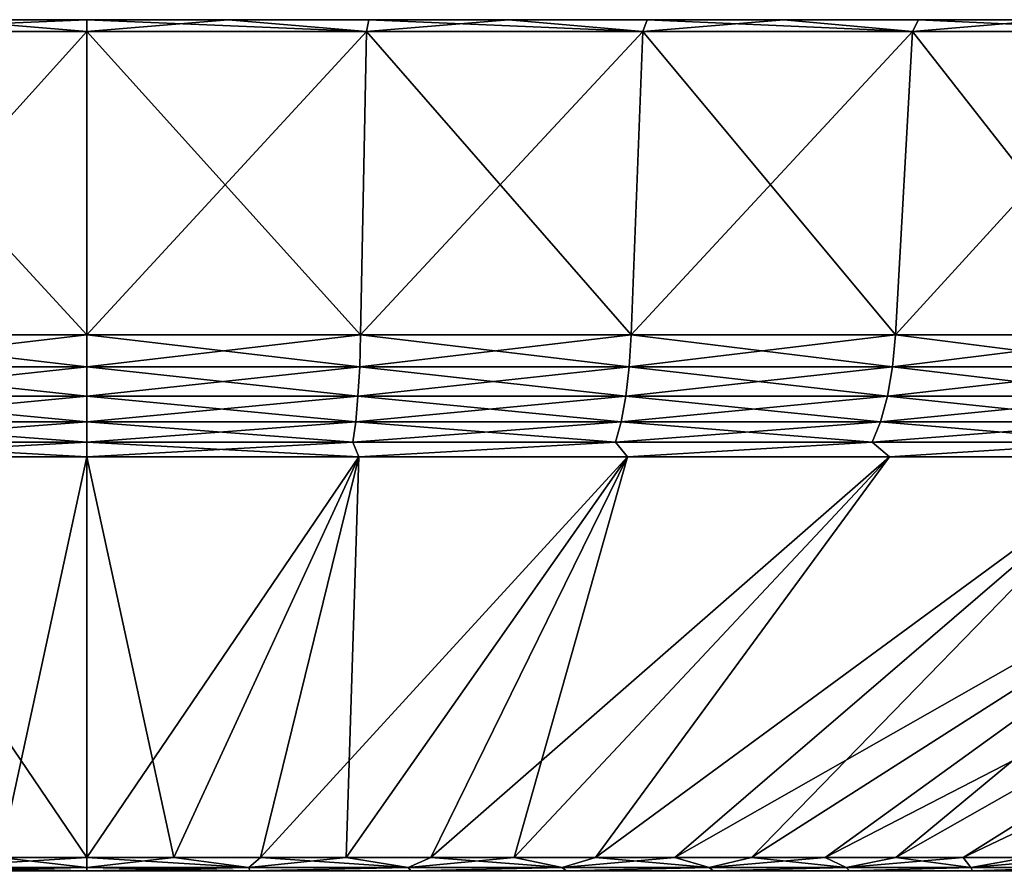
# Model space of a CAD drawing. Header units: metres. Extents: x -109 to 109, y -108 to 40.
# Tile 106 of 230: x -77 to -65, y 29 to 40. Entities that reach past the tile are written whole.
import ezdxf

# ---------------------------------------------------------------- set-up
doc = ezdxf.new("R2010")
doc.units = ezdxf.units.M
doc.layers.add('solid_K_24_42_17_000C74_XXXX', color=7, linetype='CONTINUOUS')

msp = doc.modelspace()

# ---------------------------------------------------------------- linework, layer by layer
at = {"layer": 'solid_K_24_42_17_000C74_XXXX'}
for points in [[(-80.013855, 39.849998, -32.309486), (-76.5, 40, -31.649307), (-76.5, 39.849998, -32.5)], [(-78.274544, 40, -31.59952), (-76.5, 40, -31.649307), (-80.013855, 39.849998, -32.309486)], [(-78.274544, 40, 31.59952), (-80.013855, 39.849998, 32.309486), (-76.5, 39.849998, 32.5)], [(-78.274544, 40, -31.59952), (-76.5, 40, 31.649307), (-76.5, 40, -31.649307)], [(-78.274544, 40, 31.59952), (-76.5, 39.849998, 32.5), (-76.5, 40, 31.649307)], [(-78.274544, 40, 31.59952), (-76.5, 40, 31.649307), (-78.274544, 40, -31.59952)], [(-76.5, 40, -31.649307), (-76.5, 40, 31.649307), (-74.725456, 40, 31.59952)], [(-72.986145, 39.849998, 32.309486), (-74.725456, 40, 31.59952), (-76.5, 40, 31.649307)], [(-76.5, 39.849998, 32.5), (-72.986145, 39.849998, 32.309486), (-76.5, 40, 31.649307)], [(-76.5, 40, -31.649307), (-74.725456, 40, 31.59952), (-74.725456, 40, -31.59952)], [(-76.5, 39.849998, -32.5), (-76.5, 40, -31.649307), (-74.725456, 40, -31.59952)], [(-72.986145, 39.849998, -32.309486), (-76.5, 39.849998, -32.5), (-74.725456, 40, -31.59952)], [(-74.725456, 40, -31.59952), (-74.725456, 40, 31.59952), (-72.956474, 40, 31.450308)], [(-72.986145, 39.849998, 32.309486), (-72.956474, 40, 31.450308), (-74.725456, 40, 31.59952)], [(-74.725456, 40, -31.59952), (-72.956474, 40, 31.450308), (-72.956474, 40, -31.450308)], [(-72.986145, 39.849998, -32.309486), (-74.725456, 40, -31.59952), (-72.956474, 40, -31.450308)], [(-72.986145, 39.849998, 32.309486), (-69.513466, 39.849998, 31.74017), (-72.956474, 40, 31.450308)], [(-72.986145, 39.849998, -32.309486), (-72.956474, 40, -31.450308), (-71.198578, 40, -31.202137)], [(-69.513466, 39.849998, -31.74017), (-72.986145, 39.849998, -32.309486), (-71.198578, 40, -31.202137)], [(-72.956474, 40, -31.450308), (-72.956474, 40, 31.450308), (-71.198578, 40, 31.202137)], [(-69.513466, 39.849998, 31.74017), (-71.198578, 40, 31.202137), (-72.956474, 40, 31.450308)], [(-72.956474, 40, -31.450308), (-71.198578, 40, 31.202137), (-71.198578, 40, -31.202137)], [(-71.198578, 40, -31.202137), (-71.198578, 40, 31.202137), (-69.457344, 40, 30.855782)], [(-69.513466, 39.849998, 31.74017), (-69.457344, 40, 30.855782), (-71.198578, 40, 31.202137)], [(-71.198578, 40, -31.202137), (-69.457344, 40, 30.855782), (-69.457344, 40, -30.855782)], [(-69.513466, 39.849998, -31.74017), (-71.198578, 40, -31.202137), (-69.457344, 40, -30.855782)], [(-69.513466, 39.849998, 31.74017), (-66.122681, 39.849998, 30.798723), (-69.457344, 40, 30.855782)], [(-69.513466, 39.849998, -31.74017), (-69.457344, 40, -30.855782), (-67.73835, 40, -30.412367)], [(-66.122681, 39.849998, -30.798723), (-69.513466, 39.849998, -31.74017), (-67.73835, 40, -30.412367)], [(-69.457344, 40, -30.855782), (-69.457344, 40, 30.855782), (-67.73835, 40, 30.412367)], [(-66.122681, 39.849998, 30.798723), (-67.73835, 40, 30.412367), (-69.457344, 40, 30.855782)], [(-69.457344, 40, -30.855782), (-67.73835, 40, 30.412367), (-67.73835, 40, -30.412367)], [(-67.73835, 40, -30.412367), (-67.73835, 40, 30.412367), (-66.046799, 40, 29.873217)], [(-66.122681, 39.849998, 30.798723), (-66.046799, 40, 29.873217), (-67.73835, 40, 30.412367)], [(-67.73835, 40, -30.412367), (-66.046799, 40, 29.873217), (-66.046799, 40, -29.873217)], [(-66.122681, 39.849998, -30.798723), (-67.73835, 40, -30.412367), (-66.046799, 40, -29.873217)], [(-66.122681, 39.849998, 30.798723), (-62.853569, 39.849998, 29.496185), (-66.046799, 40, 29.873217)], [(-66.122681, 39.849998, -30.798723), (-66.046799, 40, -29.873217), (-64.38842, 40, -29.240183)], [(-62.853569, 39.849998, -29.496185), (-66.122681, 39.849998, -30.798723), (-64.38842, 40, -29.240183)], [(-66.046799, 40, -29.873217), (-66.046799, 40, 29.873217), (-64.38842, 40, 29.240183)], [(-62.853569, 39.849998, 29.496185), (-64.38842, 40, 29.240183), (-66.046799, 40, 29.873217)], [(-66.046799, 40, -29.873217), (-64.38842, 40, 29.240183), (-64.38842, 40, -29.240183)], [(-79.941177, 36.037159, -31.641119), (-80.013855, 39.849998, -32.309486), (-76.5, 39.849998, -32.5)], [(-80.013855, 39.849998, 32.309486), (-76.5, 36.037159, 31.827694), (-76.5, 39.849998, 32.5)], [(-79.941177, 36.037159, 31.641119), (-76.5, 36.037159, 31.827694), (-80.013855, 39.849998, 32.309486)], [(-79.941177, 36.037159, -31.641119), (-76.5, 39.849998, -32.5), (-76.5, 36.037159, -31.827694)], [(-76.5, 36.037159, -31.827694), (-76.5, 39.849998, -32.5), (-72.986145, 39.849998, -32.309486)], [(-73.058823, 36.037159, -31.641119), (-76.5, 36.037159, -31.827694), (-72.986145, 39.849998, -32.309486)], [(-73.058823, 36.037159, 31.641119), (-72.986145, 39.849998, 32.309486), (-76.5, 39.849998, 32.5)], [(-76.5, 36.037159, 31.827694), (-73.058823, 36.037159, 31.641119), (-76.5, 39.849998, 32.5)], [(-73.058823, 36.037159, -31.641119), (-72.986145, 39.849998, -32.309486), (-69.513466, 39.849998, -31.74017)], [(-69.65799, 36.037159, -31.08358), (-73.058823, 36.037159, -31.641119), (-69.513466, 39.849998, -31.74017)], [(-73.058823, 36.037159, 31.641119), (-69.65799, 36.037159, 31.08358), (-72.986145, 39.849998, 32.309486)], [(-69.65799, 36.037159, 31.08358), (-69.513466, 39.849998, 31.74017), (-72.986145, 39.849998, 32.309486)], [(-69.65799, 36.037159, -31.08358), (-69.513466, 39.849998, -31.74017), (-66.122681, 39.849998, -30.798723)], [(-66.337372, 36.037159, -30.161615), (-69.65799, 36.037159, -31.08358), (-66.122681, 39.849998, -30.798723)], [(-69.65799, 36.037159, 31.08358), (-66.337372, 36.037159, 30.161615), (-69.513466, 39.849998, 31.74017)], [(-66.337372, 36.037159, 30.161615), (-66.122681, 39.849998, 30.798723), (-69.513466, 39.849998, 31.74017)], [(-66.337372, 36.037159, -30.161615), (-66.122681, 39.849998, -30.798723), (-62.853569, 39.849998, -29.496185)], [(-63.135902, 36.037159, -28.886034), (-66.337372, 36.037159, -30.161615), (-62.853569, 39.849998, -29.496185)], [(-66.337372, 36.037159, 30.161615), (-63.135902, 36.037159, 28.886034), (-66.122681, 39.849998, 30.798723)], [(-63.135902, 36.037159, 28.886034), (-62.853569, 39.849998, 29.496185), (-66.122681, 39.849998, 30.798723)], [(-79.928772, 35.636406, -31.527014), (-79.941177, 36.037159, -31.641119), (-76.5, 36.037159, -31.827694)], [(-76.5, 35.636406, 31.712915), (-76.5, 36.037159, 31.827694), (-79.941177, 36.037159, 31.641119)], [(-76.5, 35.636406, 31.712915), (-79.941177, 36.037159, 31.641119), (-79.928772, 35.636406, 31.527014)], [(-79.928772, 35.636406, -31.527014), (-76.5, 36.037159, -31.827694), (-76.5, 35.636406, -31.712915)], [(-76.5, 35.636406, -31.712915), (-76.5, 36.037159, -31.827694), (-73.058823, 36.037159, -31.641119)], [(-73.071228, 35.636406, -31.527014), (-76.5, 35.636406, -31.712915), (-73.058823, 36.037159, -31.641119)], [(-73.071228, 35.636406, 31.527014), (-73.058823, 36.037159, 31.641119), (-76.5, 36.037159, 31.827694)], [(-73.071228, 35.636406, 31.527014), (-76.5, 36.037159, 31.827694), (-76.5, 35.636406, 31.712915)], [(-73.071228, 35.636406, -31.527014), (-73.058823, 36.037159, -31.641119), (-69.65799, 36.037159, -31.08358)], [(-73.071228, 35.636406, -31.527014), (-69.65799, 36.037159, -31.08358), (-69.682663, 35.636406, -30.971485)], [(-69.682663, 35.636406, 30.971485), (-73.058823, 36.037159, 31.641119), (-73.071228, 35.636406, 31.527014)], [(-69.682663, 35.636406, 30.971485), (-69.65799, 36.037159, 31.08358), (-73.058823, 36.037159, 31.641119)], [(-69.682663, 35.636406, -30.971485), (-69.65799, 36.037159, -31.08358), (-66.337372, 36.037159, -30.161615)], [(-69.682663, 35.636406, -30.971485), (-66.337372, 36.037159, -30.161615), (-66.374016, 35.636406, -30.052845)], [(-66.374016, 35.636406, 30.052845), (-69.65799, 36.037159, 31.08358), (-69.682663, 35.636406, 30.971485)], [(-66.374016, 35.636406, 30.052845), (-66.337372, 36.037159, 30.161615), (-69.65799, 36.037159, 31.08358)], [(-66.374016, 35.636406, -30.052845), (-66.337372, 36.037159, -30.161615), (-63.135902, 36.037159, -28.886034)], [(-66.374016, 35.636406, -30.052845), (-63.135902, 36.037159, -28.886034), (-63.184093, 35.636406, -28.781862)], [(-63.184093, 35.636406, 28.781862), (-66.337372, 36.037159, 30.161615), (-66.374016, 35.636406, 30.052845)], [(-63.184093, 35.636406, 28.781862), (-63.135902, 36.037159, 28.886034), (-66.337372, 36.037159, 30.161615)], [(-79.928772, 35.636406, -31.527014), (-76.5, 35.636406, -31.712915), (-79.907547, 35.266762, -31.331869)], [(-79.928772, 35.636406, 31.527014), (-79.907547, 35.266762, 31.331869), (-76.5, 35.266762, 31.516621)], [(-76.5, 35.636406, 31.712915), (-79.928772, 35.636406, 31.527014), (-76.5, 35.266762, 31.516621)], [(-76.5, 35.636406, -31.712915), (-76.5, 35.266762, -31.516621), (-79.907547, 35.266762, -31.331869)], [(-73.071228, 35.636406, -31.527014), (-76.5, 35.266762, -31.516621), (-76.5, 35.636406, -31.712915)], [(-73.071228, 35.636406, -31.527014), (-73.092453, 35.266762, -31.331869), (-76.5, 35.266762, -31.516621)], [(-73.092453, 35.266762, 31.331869), (-76.5, 35.636406, 31.712915), (-76.5, 35.266762, 31.516621)], [(-73.071228, 35.636406, 31.527014), (-76.5, 35.636406, 31.712915), (-73.092453, 35.266762, 31.331869)], [(-73.071228, 35.636406, 31.527014), (-73.092453, 35.266762, 31.331869), (-69.724861, 35.266762, 30.779779)], [(-69.682663, 35.636406, -30.971485), (-69.724861, 35.266762, -30.779779), (-73.092453, 35.266762, -31.331869)], [(-73.071228, 35.636406, -31.527014), (-69.682663, 35.636406, -30.971485), (-73.092453, 35.266762, -31.331869)], [(-69.682663, 35.636406, 30.971485), (-73.071228, 35.636406, 31.527014), (-69.724861, 35.266762, 30.779779)], [(-69.682663, 35.636406, 30.971485), (-69.724861, 35.266762, 30.779779), (-66.436691, 35.266762, 29.866825)], [(-66.374016, 35.636406, -30.052845), (-66.436691, 35.266762, -29.866825), (-69.724861, 35.266762, -30.779779)], [(-69.682663, 35.636406, -30.971485), (-66.374016, 35.636406, -30.052845), (-69.724861, 35.266762, -30.779779)], [(-66.374016, 35.636406, 30.052845), (-69.682663, 35.636406, 30.971485), (-66.436691, 35.266762, 29.866825)], [(-66.374016, 35.636406, 30.052845), (-66.436691, 35.266762, 29.866825), (-63.266514, 35.266762, 28.60371)], [(-63.184093, 35.636406, -28.781862), (-63.266514, 35.266762, -28.60371), (-66.436691, 35.266762, -29.866825)], [(-66.374016, 35.636406, -30.052845), (-63.184093, 35.636406, -28.781862), (-66.436691, 35.266762, -29.866825)], [(-63.184093, 35.636406, 28.781862), (-66.374016, 35.636406, 30.052845), (-63.266514, 35.266762, 28.60371)], [(-79.907547, 35.266762, -31.331869), (-76.5, 35.266762, -31.516621), (-79.878471, 34.946064, -31.06452)], [(-79.907547, 35.266762, 31.331869), (-79.878471, 34.946064, 31.06452), (-76.5, 34.946064, 31.247696)], [(-76.5, 35.266762, 31.516621), (-79.907547, 35.266762, 31.331869), (-76.5, 34.946064, 31.247696)], [(-76.5, 35.266762, -31.516621), (-76.5, 34.946064, -31.247696), (-79.878471, 34.946064, -31.06452)], [(-73.092453, 35.266762, -31.331869), (-76.5, 34.946064, -31.247696), (-76.5, 35.266762, -31.516621)], [(-73.092453, 35.266762, -31.331869), (-73.121529, 34.946064, -31.06452), (-76.5, 34.946064, -31.247696)], [(-73.121529, 34.946064, 31.06452), (-76.5, 35.266762, 31.516621), (-76.5, 34.946064, 31.247696)], [(-73.092453, 35.266762, 31.331869), (-76.5, 35.266762, 31.516621), (-73.121529, 34.946064, 31.06452)], [(-73.092453, 35.266762, 31.331869), (-73.121529, 34.946064, 31.06452), (-69.782669, 34.946064, 30.517141)], [(-69.724861, 35.266762, -30.779779), (-69.782669, 34.946064, -30.517141), (-73.121529, 34.946064, -31.06452)], [(-73.092453, 35.266762, -31.331869), (-69.724861, 35.266762, -30.779779), (-73.121529, 34.946064, -31.06452)], [(-69.724861, 35.266762, 30.779779), (-73.092453, 35.266762, 31.331869), (-69.782669, 34.946064, 30.517141)], [(-69.724861, 35.266762, 30.779779), (-69.782669, 34.946064, 30.517141), (-66.52256, 34.946064, 29.611979)], [(-66.436691, 35.266762, -29.866825), (-66.52256, 34.946064, -29.611979), (-69.782669, 34.946064, -30.517141)], [(-69.724861, 35.266762, -30.779779), (-66.436691, 35.266762, -29.866825), (-69.782669, 34.946064, -30.517141)], [(-66.436691, 35.266762, 29.866825), (-69.724861, 35.266762, 30.779779), (-66.52256, 34.946064, 29.611979)], [(-66.436691, 35.266762, 29.866825), (-66.52256, 34.946064, 29.611979), (-63.379433, 34.946064, 28.35964)], [(-63.266514, 35.266762, -28.60371), (-63.379433, 34.946064, -28.35964), (-66.52256, 34.946064, -29.611979)], [(-66.436691, 35.266762, -29.866825), (-63.266514, 35.266762, -28.60371), (-66.52256, 34.946064, -29.611979)], [(-63.266514, 35.266762, 28.60371), (-66.436691, 35.266762, 29.866825), (-63.379433, 34.946064, 28.35964)], [(-79.878471, 34.946064, -31.06452), (-76.5, 34.946064, -31.247696), (-79.842812, 34.688358, -30.736673)], [(-79.878471, 34.946064, 31.06452), (-79.842812, 34.688358, 30.736673), (-76.5, 34.688358, 30.917915)], [(-76.5, 34.946064, 31.247696), (-79.878471, 34.946064, 31.06452), (-76.5, 34.688358, 30.917915)], [(-76.5, 34.946064, -31.247696), (-76.5, 34.688358, -30.917915), (-79.842812, 34.688358, -30.736673)], [(-73.121529, 34.946064, -31.06452), (-76.5, 34.688358, -30.917915), (-76.5, 34.946064, -31.247696)], [(-73.121529, 34.946064, -31.06452), (-73.157188, 34.688358, -30.736673), (-76.5, 34.688358, -30.917915)], [(-73.157188, 34.688358, 30.736673), (-76.5, 34.946064, 31.247696), (-76.5, 34.688358, 30.917915)], [(-73.121529, 34.946064, 31.06452), (-76.5, 34.946064, 31.247696), (-73.157188, 34.688358, 30.736673)], [(-73.121529, 34.946064, 31.06452), (-73.157188, 34.688358, 30.736673), (-69.853561, 34.688358, 30.195072)], [(-69.782669, 34.946064, -30.517141), (-69.853561, 34.688358, -30.195072), (-73.157188, 34.688358, -30.736673)], [(-73.121529, 34.946064, -31.06452), (-69.782669, 34.946064, -30.517141), (-73.157188, 34.688358, -30.736673)], [(-69.782669, 34.946064, 30.517141), (-73.121529, 34.946064, 31.06452), (-69.853561, 34.688358, 30.195072)], [(-69.782669, 34.946064, 30.517141), (-69.853561, 34.688358, 30.195072), (-66.627861, 34.688358, 29.299461)], [(-66.52256, 34.946064, -29.611979), (-66.627861, 34.688358, -29.299461), (-69.853561, 34.688358, -30.195072)], [(-69.782669, 34.946064, -30.517141), (-66.52256, 34.946064, -29.611979), (-69.853561, 34.688358, -30.195072)], [(-66.52256, 34.946064, 29.611979), (-69.782669, 34.946064, 30.517141), (-66.627861, 34.688358, 29.299461)], [(-66.52256, 34.946064, 29.611979), (-66.627861, 34.688358, 29.299461), (-63.517902, 34.688358, 28.060341)], [(-63.379433, 34.946064, -28.35964), (-63.517902, 34.688358, -28.060341), (-66.627861, 34.688358, -29.299461)], [(-66.52256, 34.946064, -29.611979), (-63.379433, 34.946064, -28.35964), (-66.627861, 34.688358, -29.299461)], [(-63.379433, 34.946064, 28.35964), (-66.52256, 34.946064, 29.611979), (-63.517902, 34.688358, 28.060341)], [(-76.5, 34.688358, -30.917915), (-76.5, 34.50507, -30.542118), (-79.919563, 34.50507, -30.350084)], [(-79.842812, 34.688358, -30.736673), (-76.5, 34.688358, -30.917915), (-79.919563, 34.50507, -30.350084)], [(-79.842812, 34.688358, 30.736673), (-79.91954, 34.50507, 30.350086), (-76.5, 34.50507, 30.542118)], [(-76.5, 34.688358, 30.917915), (-79.842812, 34.688358, 30.736673), (-76.5, 34.50507, 30.542118)], [(-76.5, 34.688358, 30.917915), (-76.5, 34.50507, 30.542118), (-73.080437, 34.50507, 30.350084)], [(-73.157188, 34.688358, 30.736673), (-76.5, 34.688358, 30.917915), (-73.080437, 34.50507, 30.350084)], [(-73.157188, 34.688358, -30.736673), (-73.08046, 34.50507, -30.350086), (-76.5, 34.50507, -30.542118)], [(-73.157188, 34.688358, -30.736673), (-76.5, 34.50507, -30.542118), (-76.5, 34.688358, -30.917915)], [(-69.853561, 34.688358, 30.195072), (-73.157188, 34.688358, 30.736673), (-73.080437, 34.50507, 30.350084)], [(-73.157188, 34.688358, -30.736673), (-69.853561, 34.688358, -30.195072), (-73.08046, 34.50507, -30.350086)], [(-69.853561, 34.688358, -30.195072), (-69.703827, 34.50507, -29.776382), (-73.08046, 34.50507, -30.350086)], [(-69.853561, 34.688358, 30.195072), (-73.080437, 34.50507, 30.350084), (-69.703804, 34.50507, 29.776379)], [(-66.627861, 34.688358, 29.299461), (-69.853561, 34.688358, 30.195072), (-69.703804, 34.50507, 29.776379)], [(-69.853561, 34.688358, -30.195072), (-66.627861, 34.688358, -29.299461), (-69.703827, 34.50507, -29.776382)], [(-66.627861, 34.688358, -29.299461), (-66.412636, 34.50507, -28.828217), (-69.703827, 34.50507, -29.776382)], [(-66.627861, 34.688358, 29.299461), (-69.703804, 34.50507, 29.776379), (-66.412621, 34.50507, 28.828211)], [(-63.517902, 34.688358, 28.060341), (-66.627861, 34.688358, 29.299461), (-66.412621, 34.50507, 28.828211)], [(-66.627861, 34.688358, -29.299461), (-63.517902, 34.688358, -28.060341), (-66.412636, 34.50507, -28.828217)], [(-63.517902, 34.688358, -28.060341), (-63.248318, 34.50507, -27.517521), (-66.412636, 34.50507, -28.828217)], [(-63.517902, 34.688358, 28.060341), (-66.412621, 34.50507, 28.828211), (-63.248302, 34.50507, 27.517513)], [(-79.919563, 34.50507, -30.350084), (-76.5, 34.50507, -30.542118), (-77.592552, 29.468861, -16.669483)], [(-79.91954, 34.50507, 30.350086), (-76.5, 29.468861, 16.705248), (-76.5, 34.50507, 30.542118)], [(-79.91954, 34.50507, 30.350086), (-77.592545, 29.468861, 16.669483), (-76.5, 29.468861, 16.705248)], [(-77.592552, 29.468861, -16.669483), (-76.5, 34.50507, -30.542118), (-76.5, 29.468861, -16.705248)], [(-73.08046, 34.50507, -30.350086), (-75.407455, 29.468861, -16.669483), (-76.5, 29.468861, -16.705248)], [(-76.5, 34.50507, -30.542118), (-73.08046, 34.50507, -30.350086), (-76.5, 29.468861, -16.705248)], [(-76.5, 34.50507, 30.542118), (-76.5, 29.468861, 16.705248), (-75.407448, 29.468861, 16.669483)], [(-73.080437, 34.50507, 30.350084), (-76.5, 34.50507, 30.542118), (-75.407448, 29.468861, 16.669483)], [(-73.08046, 34.50507, -30.350086), (-74.319565, 29.468861, -16.562338), (-75.407455, 29.468861, -16.669483)], [(-73.080437, 34.50507, 30.350084), (-75.407448, 29.468861, 16.669483), (-74.31955, 29.468861, 16.562336)], [(-69.703827, 34.50507, -29.776382), (-73.240997, 29.468861, -16.384268), (-74.319565, 29.468861, -16.562338)], [(-73.08046, 34.50507, -30.350086), (-69.703827, 34.50507, -29.776382), (-74.319565, 29.468861, -16.562338)], [(-73.080437, 34.50507, 30.350084), (-74.31955, 29.468861, 16.562336), (-73.240982, 29.468861, 16.384266)], [(-69.703827, 34.50507, -29.776382), (-72.176376, 29.468861, -16.136036), (-73.240997, 29.468861, -16.384268)], [(-69.703804, 34.50507, 29.776379), (-73.240982, 29.468861, 16.384266), (-72.176369, 29.468861, 16.136032)], [(-69.703804, 34.50507, 29.776379), (-73.080437, 34.50507, 30.350084), (-73.240982, 29.468861, 16.384266)], [(-66.412636, 34.50507, -28.828217), (-71.130272, 29.468861, -15.818703), (-72.176376, 29.468861, -16.136036)], [(-69.703827, 34.50507, -29.776382), (-66.412636, 34.50507, -28.828217), (-72.176376, 29.468861, -16.136036)], [(-69.703804, 34.50507, 29.776379), (-72.176369, 29.468861, 16.136032), (-71.130264, 29.468861, 15.8187)], [(-66.412636, 34.50507, -28.828217), (-70.107162, 29.468861, -15.433632), (-71.130272, 29.468861, -15.818703)], [(-66.412621, 34.50507, 28.828211), (-71.130264, 29.468861, 15.8187), (-70.107155, 29.468861, 15.433629)], [(-66.412621, 34.50507, 28.828211), (-69.703804, 34.50507, 29.776379), (-71.130264, 29.468861, 15.8187)], [(-63.248318, 34.50507, -27.517521), (-69.111435, 29.468861, -14.982471), (-70.107162, 29.468861, -15.433632)], [(-66.412636, 34.50507, -28.828217), (-63.248318, 34.50507, -27.517521), (-70.107162, 29.468861, -15.433632)], [(-63.248302, 34.50507, 27.517513), (-70.107155, 29.468861, 15.433629), (-69.111427, 29.468861, 14.982469)], [(-63.248302, 34.50507, 27.517513), (-66.412621, 34.50507, 28.828211), (-70.107155, 29.468861, 15.433629)], [(-60.25066, 34.50507, -25.860781), (-68.147354, 29.468861, -14.467156), (-69.111435, 29.468861, -14.982471)], [(-63.248318, 34.50507, -27.517521), (-60.25066, 34.50507, -25.860781), (-69.111435, 29.468861, -14.982471)], [(-63.248302, 34.50507, 27.517513), (-69.111427, 29.468861, 14.982469), (-68.147346, 29.468861, 14.467153)], [(-60.25066, 34.50507, -25.860781), (-67.21904, 29.468861, -13.889893), (-68.147354, 29.468861, -14.467156)], [(-60.250645, 34.50507, 25.860771), (-68.147346, 29.468861, 14.467153), (-67.219032, 29.468861, 13.889887)], [(-60.250645, 34.50507, 25.860771), (-63.248302, 34.50507, 27.517513), (-68.147346, 29.468861, 14.467153)], [(-57.45734, 34.50507, -23.87882), (-66.330475, 29.468861, -13.253151), (-67.21904, 29.468861, -13.889893)], [(-60.25066, 34.50507, -25.860781), (-57.45734, 34.50507, -23.87882), (-67.21904, 29.468861, -13.889893)], [(-60.250645, 34.50507, 25.860771), (-67.219032, 29.468861, 13.889887), (-66.33046, 29.468861, 13.253144)], [(-57.45734, 34.50507, -23.87882), (-65.485451, 29.468861, -12.559659), (-66.330475, 29.468861, -13.253151)], [(-57.457325, 34.50507, 23.878809), (-66.33046, 29.468861, 13.253144), (-65.485443, 29.468861, 12.559652)], [(-57.457325, 34.50507, 23.878809), (-60.250645, 34.50507, 25.860771), (-66.33046, 29.468861, 13.253144)], [(-54.903488, 34.50507, -21.596567), (-64.687592, 29.468861, -11.812385), (-65.485451, 29.468861, -12.559659)], [(-57.45734, 34.50507, -23.87882), (-54.903488, 34.50507, -21.596567), (-65.485451, 29.468861, -12.559659)], [(-57.457325, 34.50507, 23.878809), (-65.485443, 29.468861, 12.559652), (-64.687592, 29.468861, 11.812378)], [(-78.534637, 29.342539, -16.105799), (-77.592552, 29.468861, -16.669483), (-76.5, 29.468861, -16.705248)], [(-78.534637, 29.342539, -16.105799), (-76.5, 29.468861, -16.705248), (-76.5, 29.342539, -16.233807)], [(-76.5, 29.342539, 16.233807), (-77.592545, 29.468861, 16.669483), (-78.534637, 29.342539, 16.105799)], [(-76.5, 29.342539, 16.233807), (-76.5, 29.468861, 16.705248), (-77.592545, 29.468861, 16.669483)], [(-76.5, 29.342539, -16.233807), (-76.5, 29.468861, -16.705248), (-75.407455, 29.468861, -16.669483)], [(-74.465363, 29.342539, -16.105799), (-76.5, 29.342539, -16.233807), (-75.407455, 29.468861, -16.669483)], [(-74.465363, 29.342539, 16.105799), (-75.407448, 29.468861, 16.669483), (-76.5, 29.468861, 16.705248)], [(-74.465363, 29.342539, 16.105799), (-76.5, 29.468861, 16.705248), (-76.5, 29.342539, 16.233807)], [(-74.465363, 29.342539, -16.105799), (-75.407455, 29.468861, -16.669483), (-74.319565, 29.468861, -16.562338)], [(-74.465363, 29.342539, 16.105799), (-74.31955, 29.468861, 16.562336), (-75.407448, 29.468861, 16.669483)], [(-74.465363, 29.342539, -16.105799), (-74.319565, 29.468861, -16.562338), (-73.240997, 29.468861, -16.384268)], [(-74.465363, 29.342539, -16.105799), (-73.240997, 29.468861, -16.384268), (-72.462814, 29.342539, -15.723792)], [(-72.462814, 29.342539, 15.723792), (-74.31955, 29.468861, 16.562336), (-74.465363, 29.342539, 16.105799)], [(-72.462814, 29.342539, 15.723792), (-73.240982, 29.468861, 16.384266), (-74.31955, 29.468861, 16.562336)], [(-72.462814, 29.342539, -15.723792), (-73.240997, 29.468861, -16.384268), (-72.176376, 29.468861, -16.136036)], [(-72.462814, 29.342539, 15.723792), (-72.176369, 29.468861, 16.136032), (-73.240982, 29.468861, 16.384266)], [(-72.462814, 29.342539, -15.723792), (-72.176376, 29.468861, -16.136036), (-71.130272, 29.468861, -15.818703)], [(-72.462814, 29.342539, -15.723792), (-71.130272, 29.468861, -15.818703), (-70.523933, 29.342539, -15.093812)], [(-70.523933, 29.342539, 15.093812), (-72.176369, 29.468861, 16.136032), (-72.462814, 29.342539, 15.723792)], [(-70.523933, 29.342539, 15.093812), (-71.130264, 29.468861, 15.8187), (-72.176369, 29.468861, 16.136032)], [(-70.523933, 29.342539, -15.093812), (-71.130272, 29.468861, -15.818703), (-70.107162, 29.468861, -15.433632)], [(-70.523933, 29.342539, 15.093812), (-70.107155, 29.468861, 15.433629), (-71.130264, 29.468861, 15.8187)], [(-70.523933, 29.342539, -15.093812), (-70.107162, 29.468861, -15.433632), (-69.111435, 29.468861, -14.982471)], [(-70.523933, 29.342539, -15.093812), (-69.111435, 29.468861, -14.982471), (-68.679306, 29.342539, -14.225794)], [(-68.679306, 29.342539, 14.225794), (-70.107155, 29.468861, 15.433629), (-70.523933, 29.342539, 15.093812)], [(-68.679306, 29.342539, 14.225794), (-69.111427, 29.468861, 14.982469), (-70.107155, 29.468861, 15.433629)], [(-68.679306, 29.342539, -14.225794), (-69.111435, 29.468861, -14.982471), (-68.147354, 29.468861, -14.467156)], [(-68.679306, 29.342539, 14.225794), (-68.147346, 29.468861, 14.467153), (-69.111427, 29.468861, 14.982469)], [(-68.679306, 29.342539, -14.225794), (-68.147354, 29.468861, -14.467156), (-67.21904, 29.468861, -13.889893)], [(-68.679306, 29.342539, -14.225794), (-67.21904, 29.468861, -13.889893), (-66.958008, 29.342539, -13.133426)], [(-66.958008, 29.342539, 13.133426), (-68.147346, 29.468861, 14.467153), (-68.679306, 29.342539, 14.225794)], [(-66.958008, 29.342539, 13.133426), (-67.219032, 29.468861, 13.889887), (-68.147346, 29.468861, 14.467153)], [(-66.958008, 29.342539, -13.133426), (-67.21904, 29.468861, -13.889893), (-66.330475, 29.468861, -13.253151)], [(-66.958008, 29.342539, 13.133426), (-66.33046, 29.468861, 13.253144), (-67.219032, 29.468861, 13.889887)], [(-66.958008, 29.342539, -13.133426), (-66.330475, 29.468861, -13.253151), (-65.485451, 29.468861, -12.559659)], [(-66.958008, 29.342539, -13.133426), (-65.485451, 29.468861, -12.559659), (-65.387192, 29.342539, -11.833936)], [(-65.387192, 29.342539, 11.833936), (-66.33046, 29.468861, 13.253144), (-66.958008, 29.342539, 13.133426)], [(-65.387192, 29.342539, 11.833936), (-65.485443, 29.468861, 12.559652), (-66.33046, 29.468861, 13.253144)], [(-65.387192, 29.342539, -11.833936), (-65.485451, 29.468861, -12.559659), (-64.687592, 29.468861, -11.812385)], [(-65.387192, 29.342539, 11.833936), (-64.687592, 29.468861, 11.812378), (-65.485443, 29.468861, 12.559652)], [(-65.387192, 29.342539, -11.833936), (-64.687592, 29.468861, -11.812385), (-63.940323, 29.468861, -11.014527)], [(-65.387192, 29.342539, -11.833936), (-63.940323, 29.468861, -11.014527), (-63.991638, 29.342539, -10.347818)], [(-63.991638, 29.342539, 10.347818), (-64.687592, 29.468861, 11.812378), (-65.387192, 29.342539, 11.833936)], [(-76.5, 29.342539, -16.233807), (-76.5, 29.299999, -15.747592), (-78.549019, 29.299999, -15.613708)], [(-78.534637, 29.342539, -16.105799), (-76.5, 29.342539, -16.233807), (-78.549019, 29.299999, -15.613708)], [(-78.534637, 29.342539, 16.105799), (-78.548935, 29.299999, 15.61372), (-76.5, 29.299999, 15.747592)], [(-76.5, 29.342539, 16.233807), (-78.534637, 29.342539, 16.105799), (-76.5, 29.299999, 15.747592)], [(-74.465363, 29.342539, -16.105799), (-74.451065, 29.299999, -15.61372), (-76.5, 29.299999, -15.747592)], [(-74.465363, 29.342539, -16.105799), (-76.5, 29.299999, -15.747592), (-76.5, 29.342539, -16.233807)], [(-76.5, 29.342539, 16.233807), (-76.5, 29.299999, 15.747592), (-74.450981, 29.299999, 15.613708)], [(-74.465363, 29.342539, 16.105799), (-76.5, 29.342539, 16.233807), (-74.450981, 29.299999, 15.613708)], [(-72.462814, 29.342539, 15.723792), (-74.465363, 29.342539, 16.105799), (-74.450981, 29.299999, 15.613708)], [(-74.465363, 29.342539, -16.105799), (-72.462814, 29.342539, -15.723792), (-74.451065, 29.299999, -15.61372)], [(-72.462814, 29.342539, -15.723792), (-72.428955, 29.299999, -15.212266), (-74.451065, 29.299999, -15.61372)], [(-72.462814, 29.342539, 15.723792), (-74.450981, 29.299999, 15.613708), (-72.428864, 29.299999, 15.212241)], [(-70.523933, 29.342539, 15.093812), (-72.462814, 29.342539, 15.723792), (-72.428864, 29.299999, 15.212241)], [(-72.462814, 29.342539, -15.723792), (-70.523933, 29.342539, -15.093812), (-72.428955, 29.299999, -15.212266)], [(-70.523933, 29.342539, -15.093812), (-70.477654, 29.299999, -14.550533), (-72.428955, 29.299999, -15.212266)], [(-70.523933, 29.342539, 15.093812), (-72.428864, 29.299999, 15.212241), (-70.477577, 29.299999, 14.550499)], [(-68.679306, 29.342539, 14.225794), (-70.523933, 29.342539, 15.093812), (-70.477577, 29.299999, 14.550499)], [(-70.523933, 29.342539, -15.093812), (-68.679306, 29.342539, -14.225794), (-70.477654, 29.299999, -14.550533)], [(-68.679306, 29.342539, -14.225794), (-68.62986, 29.299999, -13.639926), (-70.477654, 29.299999, -14.550533)], [(-68.679306, 29.342539, 14.225794), (-70.477577, 29.299999, 14.550499), (-68.629776, 29.299999, 13.639876)], [(-66.958008, 29.342539, 13.133426), (-68.679306, 29.342539, 14.225794), (-68.629776, 29.299999, 13.639876)], [(-68.679306, 29.342539, -14.225794), (-66.958008, 29.342539, -13.133426), (-68.62986, 29.299999, -13.639926)], [(-66.958008, 29.342539, -13.133426), (-66.916328, 29.299999, -12.495595), (-68.62986, 29.299999, -13.639926)], [(-66.958008, 29.342539, 13.133426), (-68.629776, 29.299999, 13.639876), (-66.916252, 29.299999, 12.495535)], [(-65.387192, 29.342539, 11.833936), (-66.958008, 29.342539, 13.133426), (-66.916252, 29.299999, 12.495535)], [(-66.958008, 29.342539, -13.133426), (-65.387192, 29.342539, -11.833936), (-66.916328, 29.299999, -12.495595)], [(-65.387192, 29.342539, -11.833936), (-65.366982, 29.299999, -11.137433), (-66.916328, 29.299999, -12.495595)], [(-65.387192, 29.342539, 11.833936), (-66.916252, 29.299999, 12.495535), (-65.366913, 29.299999, 11.137364)], [(-63.991638, 29.342539, 10.347818), (-65.387192, 29.342539, 11.833936), (-65.366913, 29.299999, 11.137364)], [(-65.387192, 29.342539, -11.833936), (-63.991638, 29.342539, -10.347818), (-65.366982, 29.299999, -11.137433)], [(-63.991638, 29.342539, -10.347818), (-64.008141, 29.299999, -9.588533), (-65.366982, 29.299999, -11.137433)], [(-63.991638, 29.342539, 10.347818), (-65.366913, 29.299999, 11.137364), (-64.00808, 29.299999, 9.588455)]]:
    msp.add_3dface(points, dxfattribs=at)

doc.saveas('drawing.dxf')
